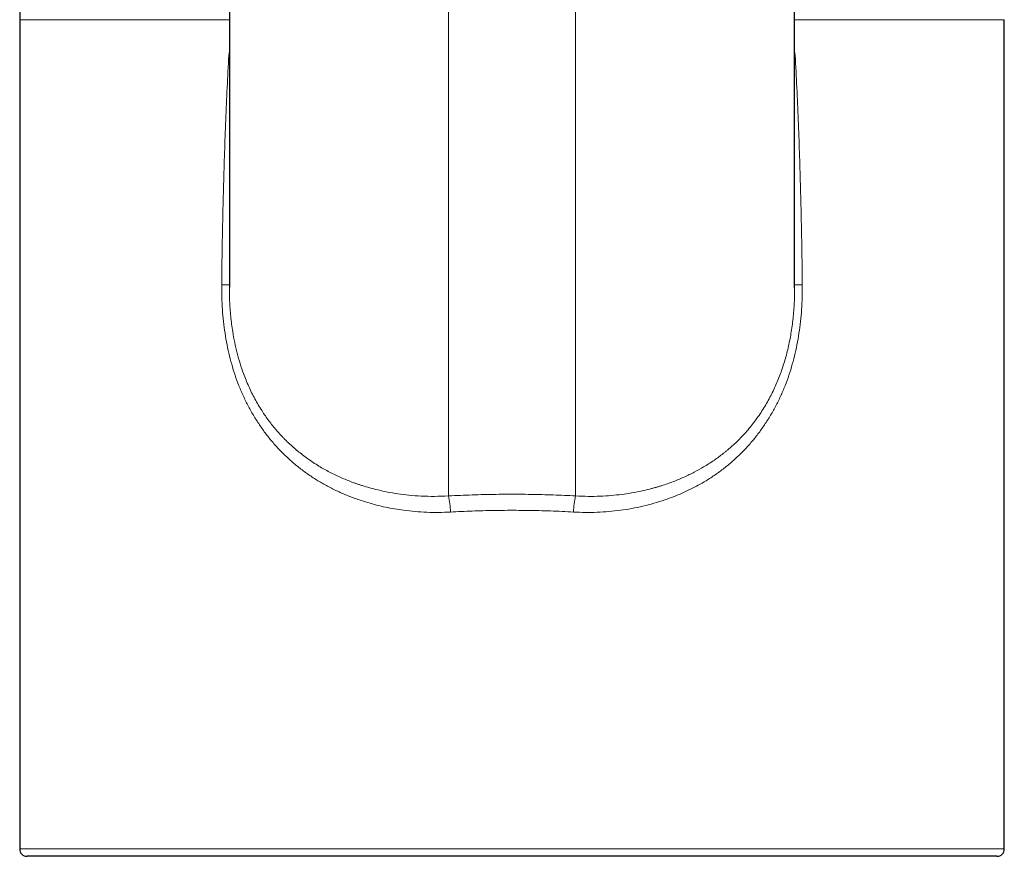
# Model space of a CAD drawing. Header units: millimetres. Extents: x 8 to 961, y 12 to 886.
# Tile 14 of 59: x 433 to 486, y 690 to 735. Entities that reach past the tile are written whole.
import ezdxf

# ---------------------------------------------------------------- set-up
doc = ezdxf.new("R2010")
doc.units = ezdxf.units.MM

msp = doc.modelspace()

# ---------------------------------------------------------------- linework, layer by layer
at = {"color": 7, "linetype": 'Continuous', "lineweight": 30}
for p, q in [((444.771, 785.487), (444.771, 720.261)), ((475.201, 720.26), (475.201, 785.475)), ((433.486, 734.69), (433.486, 690.043)), ((486.486, 690.043), (486.486, 734.69)), ((459.986, 689.643), (433.886, 689.643)), ((486.086, 689.643), (459.986, 689.643))]:
    msp.add_line(p, q, dxfattribs=at)
at = {"color": 252, "linetype": 'Continuous', "lineweight": 0}
for p, q in [((456.566, 709.047), (456.566, 769.386)), ((463.406, 709.047), (463.406, 769.385)), ((444.77, 734.69), (433.486, 734.69)), ((486.486, 734.69), (475.202, 734.69)), ((444.729, 732.559), (444.772, 732.556)), ((475.201, 732.556), (475.243, 732.559)), ((433.486, 690.043), (459.986, 690.043)), ((459.986, 690.043), (486.486, 690.043))]:
    msp.add_line(p, q, dxfattribs=at)
at = {"color": 7, "linetype": 'Continuous', "lineweight": 30}
for centre, radius, start, end in [((473.486, 734.69), 40, 176.6981, 180), ((433.886, 690.043), 0.4, 180, 270), ((486.086, 690.043), 0.4, 270, 0)]:
    msp.add_arc(centre, radius, start, end, dxfattribs=at)
at = {"color": 252, "linetype": 'Continuous', "lineweight": 0}
for centre, radius, start, end in [((444.248, 705.152), 15.267, 88.0569, 89.5752), ((475.664, 708.39), 12.028, 90.2533, 92.2014), ((451.984, 708.036), 4.693, 1.7724, 12.4395), ((467.989, 708.036), 4.693, 167.5605, 178.2276)]:
    msp.add_arc(centre, radius, start, end, dxfattribs=at)
for points, knots in [([(444.361, 720.418), (444.367, 720.991), (444.379, 722.138), (444.411, 723.862), (444.453, 725.591), (444.505, 727.326), (444.568, 729.066), (444.642, 730.811), (444.7, 731.976), (444.729, 732.559)], [0, 0, 0, 0, 0.141429, 0.283321, 0.425684, 0.568525, 0.711853, 0.855675, 1, 1, 1, 1]), ([(444.729, 732.559), (444.735, 732.655), (444.743, 732.789), (444.765, 732.921), (444.771, 732.958)], [0, 0, 0, 0, 0.718563, 1, 1, 1, 1]), ([(475.201, 732.96), (475.207, 732.923), (475.229, 732.79), (475.237, 732.656), (475.243, 732.559)], [0, 0, 0, 0, 0.282008, 1, 1, 1, 1]), ([(475.243, 732.559), (475.272, 731.976), (475.33, 730.811), (475.404, 729.066), (475.467, 727.326), (475.52, 725.591), (475.561, 723.862), (475.593, 722.138), (475.605, 720.991), (475.611, 720.418)], [0, 0, 0, 0, 0.144325, 0.288147, 0.431475, 0.574316, 0.716679, 0.858571, 1, 1, 1, 1]), ([(456.674, 708.181), (456.46, 708.172), (456.034, 708.154), (455.399, 708.164), (454.771, 708.202), (454.192, 708.264), (453.661, 708.345), (453.176, 708.439), (452.697, 708.551), (452.223, 708.682), (451.711, 708.846), (451.169, 709.047), (450.604, 709.291), (450.061, 709.562), (449.541, 709.86), (449.043, 710.183), (448.566, 710.534), (448.111, 710.91), (447.677, 711.314), (447.265, 711.744), (446.878, 712.202), (446.517, 712.685), (446.18, 713.193), (445.871, 713.723), (445.591, 714.271), (445.341, 714.833), (445.124, 715.407), (444.936, 715.99), (444.776, 716.584), (444.642, 717.19), (444.534, 717.81), (444.452, 718.443), (444.395, 719.09), (444.362, 719.75), (444.362, 720.194), (444.361, 720.418)], [0, 0, 0, 0, 0.03166, 0.063073, 0.094306, 0.125424, 0.150282, 0.175145, 0.200047, 0.225022, 0.250106, 0.282233, 0.313944, 0.345313, 0.376418, 0.40734, 0.438158, 0.468956, 0.499815, 0.530948, 0.562048, 0.593211, 0.624537, 0.656104, 0.687369, 0.718434, 0.749404, 0.779768, 0.810233, 0.84089, 0.871824, 0.903121, 0.934865, 0.967133, 1, 1, 1, 1]), ([(475.611, 720.418), (475.611, 720.194), (475.61, 719.75), (475.577, 719.089), (475.52, 718.443), (475.438, 717.81), (475.33, 717.19), (475.196, 716.583), (475.036, 715.99), (474.848, 715.406), (474.631, 714.832), (474.381, 714.27), (474.101, 713.722), (473.791, 713.193), (473.455, 712.685), (473.094, 712.202), (472.706, 711.744), (472.295, 711.314), (471.86, 710.91), (471.406, 710.533), (470.929, 710.183), (470.465, 709.881), (470.016, 709.622), (469.587, 709.399), (469.144, 709.193), (468.687, 709.003), (468.183, 708.819), (467.632, 708.646), (467.037, 708.491), (466.433, 708.365), (465.821, 708.269), (465.201, 708.202), (464.574, 708.164), (463.938, 708.154), (463.512, 708.172), (463.298, 708.181)], [0, 0, 0, 0, 0.03287, 0.065142, 0.09689, 0.128193, 0.159134, 0.189798, 0.220272, 0.250645, 0.281602, 0.312661, 0.343927, 0.375504, 0.406816, 0.437974, 0.469075, 0.500217, 0.531068, 0.561859, 0.592673, 0.623591, 0.648457, 0.673483, 0.698708, 0.724173, 0.749916, 0.781245, 0.812421, 0.843509, 0.874577, 0.905693, 0.936925, 0.968339, 1, 1, 1, 1]), ([(444.774, 720.261), (444.776, 720.023), (444.779, 719.505), (444.839, 718.714), (444.935, 717.965), (445.055, 717.305), (445.189, 716.729), (445.347, 716.171), (445.549, 715.573), (445.807, 714.937), (446.139, 714.265), (446.503, 713.649), (446.894, 713.086), (447.2, 712.704), (447.419, 712.454), (447.536, 712.325), (447.656, 712.198), (447.778, 712.073), (447.904, 711.95), (448.144, 711.723), (448.521, 711.397), (449.065, 710.988), (449.641, 710.617), (450.241, 710.285), (450.833, 710.005), (451.267, 709.831), (451.518, 709.74), (451.599, 709.711), (451.68, 709.683), (451.761, 709.655), (451.844, 709.628), (452.031, 709.568), (452.341, 709.476), (452.791, 709.36), (453.292, 709.252), (453.846, 709.158), (454.452, 709.083), (455.111, 709.034), (455.821, 709.015), (456.312, 709.036), (456.566, 709.047)], [0, 0, 0, 0, 0.037167, 0.080965, 0.123759, 0.155256, 0.186281, 0.216878, 0.247091, 0.286675, 0.32703, 0.368252, 0.403616, 0.439705, 0.449284, 0.458916, 0.468603, 0.478346, 0.488144, 0.497999, 0.5335, 0.571485, 0.611977, 0.647944, 0.685704, 0.720424, 0.725075, 0.72975, 0.734449, 0.739172, 0.743919, 0.74869, 0.771467, 0.796711, 0.824423, 0.854602, 0.887249, 0.922364, 0.959948, 1, 1, 1, 1]), ([(463.406, 709.047), (463.634, 709.037), (464.077, 709.017), (464.721, 709.029), (465.323, 709.066), (465.883, 709.125), (466.416, 709.205), (466.92, 709.301), (467.277, 709.385), (467.49, 709.44), (467.575, 709.463), (467.658, 709.486), (467.739, 709.509), (467.818, 709.532), (467.895, 709.555), (467.971, 709.578), (468.232, 709.66), (468.666, 709.812), (469.25, 710.055), (469.794, 710.32), (470.317, 710.611), (470.815, 710.928), (471.177, 711.19), (471.406, 711.37), (471.518, 711.461), (471.628, 711.552), (471.734, 711.644), (471.838, 711.736), (472.101, 711.976), (472.503, 712.382), (473.004, 712.983), (473.447, 713.612), (473.833, 714.264), (474.164, 714.936), (474.447, 715.631), (474.684, 716.355), (474.879, 717.112), (475.029, 717.899), (475.133, 718.714), (475.193, 719.504), (475.196, 720.021), (475.198, 720.258)], [0, 0, 0, 0, 0.035999, 0.070018, 0.102057, 0.132115, 0.160193, 0.188792, 0.214996, 0.219862, 0.224635, 0.229316, 0.233905, 0.238401, 0.242805, 0.247117, 0.251336, 0.287661, 0.32255, 0.356006, 0.388036, 0.422224, 0.454644, 0.462845, 0.470926, 0.478887, 0.486729, 0.494451, 0.502054, 0.546377, 0.589589, 0.631767, 0.672994, 0.713359, 0.752958, 0.793326, 0.834406, 0.876303, 0.919114, 0.962932, 1, 1, 1, 1]), ([(456.566, 709.047), (456.779, 709.058), (457.205, 709.079), (457.845, 709.104), (458.485, 709.122), (459.125, 709.134), (459.765, 709.139), (460.391, 709.138), (461.004, 709.131), (461.605, 709.119), (462.206, 709.101), (462.807, 709.078), (463.206, 709.057), (463.406, 709.047)], [0, 0, 0, 0, 0.09395, 0.187648, 0.281153, 0.374526, 0.467827, 0.56083, 0.648408, 0.736064, 0.823848, 0.91181, 1, 1, 1, 1]), ([(463.298, 708.181), (463.092, 708.192), (462.681, 708.214), (462.062, 708.238), (461.443, 708.256), (460.824, 708.268), (460.207, 708.273), (459.601, 708.272), (459.006, 708.266), (458.423, 708.253), (457.84, 708.235), (457.256, 708.212), (456.868, 708.192), (456.674, 708.181)], [0, 0, 0, 0, 0.093802, 0.187378, 0.280737, 0.37389, 0.466846, 0.559692, 0.647383, 0.735252, 0.823305, 0.911552, 1, 1, 1, 1])]:
    msp.add_open_spline(points, degree=3, knots=knots, dxfattribs=at)

doc.saveas('drawing.dxf')
